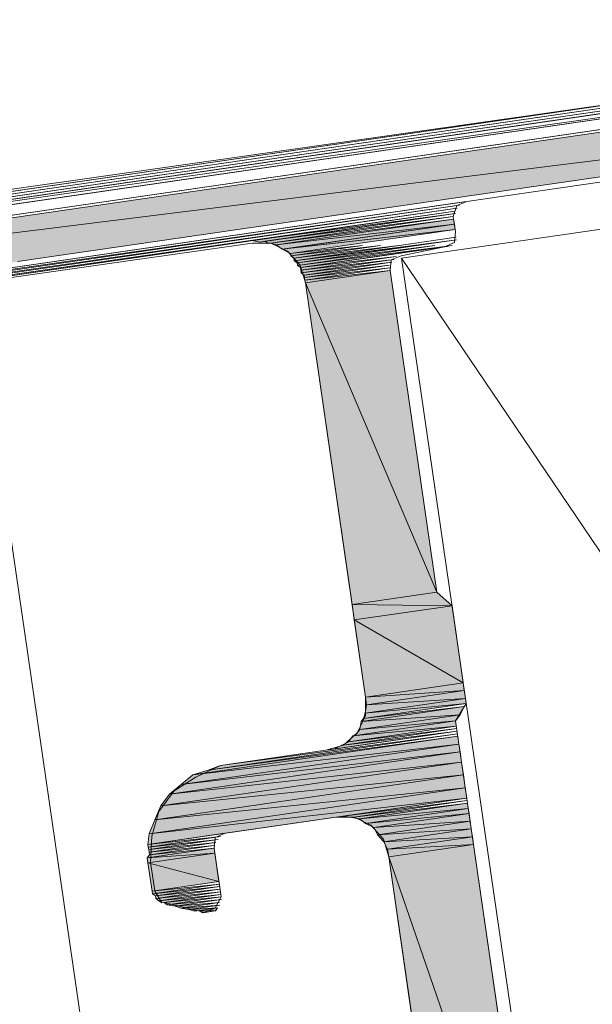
# Model space of a CAD drawing. Header units: millimetres. Extents: x 4450149 to 4451762, y 8380157 to 8380965.
# Tile 24 of 46: x 4451649 to 4451661, y 8380663 to 8380684. Entities that reach past the tile are written whole.
import ezdxf

# ---------------------------------------------------------------- set-up
doc = ezdxf.new("R2010")
doc.units = ezdxf.units.MM
doc.layers.add('Импорт в семействах', color=7, linetype='Continuous', lineweight=18)
doc.layers.add('Элементы узлов', color=7, linetype='Continuous', lineweight=18)

# ---------------------------------------------------------------- blocks, each defined once
blk = doc.blocks.new('Витражная стойка в сборе - Окно для витража_dwg-21250016-1-1')
at = {"layer": 'Импорт в семействах'}
for points in [[(4451633.651, 8380677.482), (4451677.468, 8380683.851), (4451677.603, 8380682.926), (4451646.561, 8380679.081)], [(4451633.785, 8380676.558), (4451633.651, 8380677.482), (4451677.603, 8380682.926), (4451648.821, 8380678.743)], [(4451653.947, 8380679.155), (4451653.776, 8380679.186), (4451658.079, 8380679.756)], [(4451654.118, 8380679.124), (4451654.056, 8380679.171), (4451658.032, 8380679.693)], [(4451654.289, 8380679.094), (4451654.173, 8380679.132), (4451658.04, 8380679.639)], [(4451654.289, 8380679.094), (4451658.04, 8380679.639), (4451658.056, 8380679.53)], [(4451654.414, 8380679.001), (4451654.289, 8380679.094), (4451658.056, 8380679.53), (4451654.969, 8380679.081)], [(4451654.414, 8380679.001), (4451658.056, 8380679.53), (4451658.072, 8380679.421), (4451655.115, 8380679.081)], [(4451654.593, 8380678.916), (4451654.414, 8380679.001), (4451658.072, 8380679.421), (4451655.733, 8380679.081)], [(4451654.6, 8380678.862), (4451654.593, 8380678.916), (4451656.111, 8380679.081)], [(4451654.663, 8380678.815), (4451654.6, 8380678.862), (4451656.497, 8380679.081)], [(4451654.671, 8380678.761), (4451654.663, 8380678.815), (4451656.878, 8380679.081)], [(4451654.733, 8380678.714), (4451654.671, 8380678.761), (4451657.261, 8380679.081)], [(4451654.741, 8380678.66), (4451654.733, 8380678.714), (4451657.643, 8380679.081)], [(4451654.803, 8380678.614), (4451654.741, 8380678.66), (4451658.011, 8380679.08)], [(4451654.811, 8380678.559), (4451654.803, 8380678.614), (4451656.822, 8380678.851)], [(4451654.819, 8380678.505), (4451654.811, 8380678.559), (4451656.776, 8380678.789)], [(4451654.881, 8380678.458), (4451654.819, 8380678.505), (4451656.73, 8380678.727)], [(4451654.889, 8380678.404), (4451654.881, 8380678.458), (4451656.683, 8380678.664)], [(4451654.897, 8380678.35), (4451654.889, 8380678.404), (4451656.691, 8380678.611)], [(4451654.905, 8380678.295), (4451654.897, 8380678.35), (4451656.699, 8380678.556)], [(4451657.687, 8380671.76), (4451654.905, 8380678.295), (4451656.699, 8380678.556)], [(4451655.893, 8380671.499), (4451654.905, 8380678.295), (4451657.687, 8380671.76)], [(4451658.006, 8380671.474), (4451655.893, 8380671.499), (4451657.687, 8380671.76)], [(4451655.94, 8380671.173), (4451655.893, 8380671.499), (4451658.006, 8380671.474)], [(4451658.243, 8380669.843), (4451655.94, 8380671.173), (4451658.006, 8380671.474)], [(4451656.177, 8380669.542), (4451655.94, 8380671.173), (4451658.243, 8380669.843)], [(4451656.177, 8380669.542), (4451658.243, 8380669.843), (4451658.266, 8380669.68)], [(4451656.201, 8380669.38), (4451656.177, 8380669.542), (4451658.266, 8380669.68)], [(4451656.201, 8380669.38), (4451658.266, 8380669.68), (4451658.29, 8380669.516)], [(4451656.17, 8380669.208), (4451656.201, 8380669.38), (4451658.29, 8380669.516)], [(4451656.17, 8380669.208), (4451658.29, 8380669.516), (4451658.306, 8380669.408)], [(4451656.085, 8380669.029), (4451656.131, 8380669.092), (4451658.26, 8380669.345)], [(4451656.085, 8380669.029), (4451658.26, 8380669.345), (4451658.175, 8380669.167)], [(4451656.131, 8380669.092), (4451656.17, 8380669.208), (4451658.306, 8380669.408)], [(4451655.907, 8380668.726), (4451658.082, 8380669.042), (4451658.097, 8380668.933)], [(4451655.961, 8380668.734), (4451656.054, 8380668.858), (4451658.082, 8380669.042)], [(4451656.054, 8380668.858), (4451656.085, 8380669.029), (4451658.175, 8380669.167)], [(4451656.054, 8380668.858), (4451658.175, 8380669.167), (4451658.082, 8380669.042)], [(4451655.659, 8380668.523), (4451655.814, 8380668.601), (4451658.105, 8380668.879)], [(4451655.814, 8380668.601), (4451655.907, 8380668.726), (4451658.097, 8380668.933)], [(4451652.529, 8380667.902), (4451652.848, 8380668.004), (4451658.129, 8380668.716)], [(4451652.529, 8380667.902), (4451658.129, 8380668.716), (4451658.153, 8380668.553)], [(4451652.848, 8380668.004), (4451653.112, 8380668.098), (4451658.121, 8380668.77)], [(4451655.504, 8380668.446), (4451655.659, 8380668.523), (4451658.113, 8380668.825)], [(4451652.281, 8380667.7), (4451652.529, 8380667.902), (4451658.153, 8380668.553)], [(4451652.281, 8380667.7), (4451658.153, 8380668.553), (4451658.176, 8380668.39)], [(4451652.033, 8380667.497), (4451652.281, 8380667.7), (4451658.176, 8380668.39)], [(4451652.033, 8380667.497), (4451658.176, 8380668.39), (4451658.208, 8380668.172)], [(4451651.847, 8380667.248), (4451652.033, 8380667.497), (4451658.208, 8380668.172)], [(4451651.847, 8380667.248), (4451658.208, 8380668.172), (4451658.248, 8380667.9)], [(4451651.724, 8380666.952), (4451651.847, 8380667.248), (4451658.248, 8380667.9)], [(4451651.724, 8380666.952), (4451658.248, 8380667.9), (4451658.287, 8380667.629)], [(4451651.6, 8380666.657), (4451651.724, 8380666.952), (4451658.287, 8380667.629)], [(4451651.6, 8380666.657), (4451658.287, 8380667.629), (4451658.319, 8380667.411)], [(4451651.577, 8380666.431), (4451651.6, 8380666.657), (4451658.319, 8380667.411)], [(4451655.88, 8380667.001), (4451655.709, 8380667.032), (4451658.327, 8380667.357)], [(4451656.051, 8380666.97), (4451655.88, 8380667.001), (4451658.334, 8380667.302)], [(4451656.051, 8380666.97), (4451658.334, 8380667.302), (4451658.35, 8380667.194)], [(4451656.176, 8380666.878), (4451656.051, 8380666.97), (4451658.35, 8380667.194)], [(4451656.176, 8380666.878), (4451658.35, 8380667.194), (4451658.366, 8380667.085)], [(4451656.355, 8380666.793), (4451656.176, 8380666.878), (4451658.366, 8380667.085)], [(4451656.355, 8380666.793), (4451658.366, 8380667.085), (4451658.39, 8380666.922)], [(4451656.433, 8380666.638), (4451656.355, 8380666.793), (4451658.39, 8380666.922)], [(4451656.433, 8380666.638), (4451658.39, 8380666.922), (4451658.413, 8380666.759)], [(4451656.565, 8380666.49), (4451656.433, 8380666.638), (4451658.413, 8380666.759)], [(4451656.565, 8380666.49), (4451658.413, 8380666.759), (4451658.437, 8380666.596)], [(4451651.585, 8380666.377), (4451651.577, 8380666.431), (4451653.108, 8380666.598)], [(4451656.643, 8380666.335), (4451656.565, 8380666.49), (4451658.437, 8380666.596)], [(4451656.643, 8380666.335), (4451658.437, 8380666.596), (4451658.461, 8380666.432)], [(4451651.563, 8380666.152), (4451651.609, 8380666.214), (4451652.976, 8380666.357)], [(4451651.563, 8380666.152), (4451652.976, 8380666.357), (4451652.992, 8380666.248)], [(4451651.593, 8380666.323), (4451651.585, 8380666.377), (4451653.061, 8380666.536)], [(4451651.601, 8380666.268), (4451651.593, 8380666.323), (4451653.015, 8380666.474)], [(4451651.609, 8380666.214), (4451651.601, 8380666.268), (4451652.968, 8380666.412)], [(4451656.667, 8380666.172), (4451656.643, 8380666.335), (4451658.461, 8380666.432)], [(4451659.82, 8380657.082), (4451656.667, 8380666.172), (4451658.461, 8380666.432)], [(4451651.578, 8380666.043), (4451651.563, 8380666.152), (4451652.992, 8380666.248)], [(4451653.079, 8380665.65), (4451651.578, 8380666.043), (4451652.992, 8380666.248)], [(4451658.026, 8380656.821), (4451656.667, 8380666.172), (4451659.82, 8380657.082)], [(4451651.665, 8380665.445), (4451651.578, 8380666.043), (4451653.079, 8380665.65)], [(4451651.673, 8380665.391), (4451651.665, 8380665.445), (4451653.087, 8380665.596)], [(4451651.735, 8380665.344), (4451651.673, 8380665.391), (4451653.095, 8380665.542)], [(4451651.743, 8380665.29), (4451651.735, 8380665.344), (4451653.102, 8380665.487)], [(4451651.806, 8380665.243), (4451651.743, 8380665.29), (4451653.11, 8380665.433)], [(4451651.868, 8380665.197), (4451651.806, 8380665.243), (4451653.118, 8380665.378)], [(4451651.984, 8380665.159), (4451651.922, 8380665.205), (4451653.126, 8380665.325)], [(4451652.156, 8380665.128), (4451651.984, 8380665.159), (4451653.134, 8380665.27)], [(4451652.272, 8380665.089), (4451652.156, 8380665.128), (4451653.088, 8380665.207)], [(4451652.443, 8380665.058), (4451652.272, 8380665.089), (4451653.096, 8380665.153)], [(4451652.56, 8380665.02), (4451652.443, 8380665.058), (4451653.049, 8380665.091)], [(4451653.003, 8380665.029), (4451652.669, 8380665.036), (4451653.049, 8380665.091)], [(4451652.731, 8380664.99), (4451652.669, 8380665.036), (4451653.003, 8380665.029)]]:
    blk.add_hatch(color=256, dxfattribs=at).paths.add_polyline_path(points)
for p, q in [((4451633.651, 8380677.482), (4451677.468, 8380683.851)), ((4451633.651, 8380677.482), (4451677.603, 8380682.926)), ((4451677.603, 8380682.926), (4451646.561, 8380679.081)), ((4451677.603, 8380682.926), (4451648.821, 8380678.743)), ((4451653.776, 8380679.186), (4451658.079, 8380679.756)), ((4451658.079, 8380679.756), (4451653.947, 8380679.155)), ((4451654.056, 8380679.171), (4451658.032, 8380679.693)), ((4451658.032, 8380679.693), (4451654.118, 8380679.124)), ((4451654.173, 8380679.132), (4451658.04, 8380679.639)), ((4451658.04, 8380679.639), (4451654.289, 8380679.094)), ((4451654.289, 8380679.094), (4451658.04, 8380679.639)), ((4451654.289, 8380679.094), (4451658.056, 8380679.53)), ((4451658.056, 8380679.53), (4451654.289, 8380679.094)), ((4451654.414, 8380679.001), (4451658.056, 8380679.53)), ((4451658.056, 8380679.53), (4451654.969, 8380679.081)), ((4451658.04, 8380679.639), (4451658.056, 8380679.53)), ((4451658.056, 8380679.53), (4451658.072, 8380679.421)), ((4451654.414, 8380679.001), (4451658.072, 8380679.421)), ((4451658.072, 8380679.421), (4451655.115, 8380679.081)), ((4451658.072, 8380679.421), (4451655.733, 8380679.081)), ((4451653.947, 8380679.155), (4451653.776, 8380679.186)), ((4451654.118, 8380679.124), (4451654.056, 8380679.171)), ((4451654.289, 8380679.094), (4451654.173, 8380679.132)), ((4451654.414, 8380679.001), (4451654.289, 8380679.094)), ((4451654.969, 8380679.081), (4451654.414, 8380679.001)), ((4451655.115, 8380679.081), (4451654.414, 8380679.001)), ((4451655.733, 8380679.081), (4451654.593, 8380678.916)), ((4451654.593, 8380678.916), (4451656.111, 8380679.081)), ((4451656.111, 8380679.081), (4451654.6, 8380678.862)), ((4451654.6, 8380678.862), (4451656.497, 8380679.081)), ((4451656.497, 8380679.081), (4451654.663, 8380678.815)), ((4451654.663, 8380678.815), (4451656.878, 8380679.081)), ((4451656.878, 8380679.081), (4451654.671, 8380678.761)), ((4451654.671, 8380678.761), (4451657.261, 8380679.081)), ((4451657.261, 8380679.081), (4451654.733, 8380678.714)), ((4451654.733, 8380678.714), (4451657.643, 8380679.081)), ((4451657.643, 8380679.081), (4451654.741, 8380678.66)), ((4451654.741, 8380678.66), (4451658.011, 8380679.08)), ((4451658.011, 8380679.08), (4451654.803, 8380678.614)), ((4451654.593, 8380678.916), (4451654.414, 8380679.001)), ((4451654.6, 8380678.862), (4451654.593, 8380678.916)), ((4451654.663, 8380678.815), (4451654.6, 8380678.862)), ((4451654.671, 8380678.761), (4451654.663, 8380678.815)), ((4451654.803, 8380678.614), (4451656.822, 8380678.851)), ((4451656.822, 8380678.851), (4451654.811, 8380678.559)), ((4451654.733, 8380678.714), (4451654.671, 8380678.761)), ((4451654.741, 8380678.66), (4451654.733, 8380678.714)), ((4451654.803, 8380678.614), (4451654.741, 8380678.66)), ((4451654.811, 8380678.559), (4451654.803, 8380678.614)), ((4451654.811, 8380678.559), (4451656.776, 8380678.789)), ((4451656.776, 8380678.789), (4451654.819, 8380678.505)), ((4451654.819, 8380678.505), (4451656.73, 8380678.727)), ((4451656.73, 8380678.727), (4451654.881, 8380678.458)), ((4451654.881, 8380678.458), (4451656.683, 8380678.664)), ((4451656.683, 8380678.664), (4451654.889, 8380678.404)), ((4451654.889, 8380678.404), (4451656.691, 8380678.611)), ((4451656.691, 8380678.611), (4451654.897, 8380678.35)), ((4451654.819, 8380678.505), (4451654.811, 8380678.559)), ((4451654.881, 8380678.458), (4451654.819, 8380678.505)), ((4451654.889, 8380678.404), (4451654.881, 8380678.458)), ((4451654.897, 8380678.35), (4451654.889, 8380678.404)), ((4451654.897, 8380678.35), (4451656.699, 8380678.556)), ((4451656.699, 8380678.556), (4451654.905, 8380678.295)), ((4451654.905, 8380678.295), (4451656.699, 8380678.556)), ((4451656.699, 8380678.556), (4451657.687, 8380671.76)), ((4451654.905, 8380678.295), (4451654.897, 8380678.35)), ((4451655.893, 8380671.499), (4451654.905, 8380678.295)), ((4451654.905, 8380678.295), (4451657.687, 8380671.76)), ((4451657.687, 8380671.76), (4451654.905, 8380678.295)), ((4451657.687, 8380671.76), (4451655.893, 8380671.499)), ((4451655.893, 8380671.499), (4451657.687, 8380671.76)), ((4451657.687, 8380671.76), (4451658.006, 8380671.474)), ((4451655.94, 8380671.173), (4451655.893, 8380671.499)), ((4451655.893, 8380671.499), (4451658.006, 8380671.474)), ((4451658.006, 8380671.474), (4451655.893, 8380671.499)), ((4451658.006, 8380671.474), (4451655.94, 8380671.173)), ((4451655.94, 8380671.173), (4451658.006, 8380671.474)), ((4451658.006, 8380671.474), (4451658.243, 8380669.843)), ((4451656.177, 8380669.542), (4451655.94, 8380671.173)), ((4451655.94, 8380671.173), (4451658.243, 8380669.843)), ((4451658.243, 8380669.843), (4451655.94, 8380671.173)), ((4451658.243, 8380669.843), (4451656.177, 8380669.542)), ((4451656.177, 8380669.542), (4451658.243, 8380669.843)), ((4451656.177, 8380669.542), (4451658.266, 8380669.68)), ((4451658.266, 8380669.68), (4451656.177, 8380669.542)), ((4451658.266, 8380669.68), (4451656.201, 8380669.38)), ((4451656.201, 8380669.38), (4451658.266, 8380669.68)), ((4451658.243, 8380669.843), (4451658.266, 8380669.68)), ((4451658.266, 8380669.68), (4451658.29, 8380669.516)), ((4451658.29, 8380669.516), (4451656.17, 8380669.208)), ((4451656.17, 8380669.208), (4451658.29, 8380669.516)), ((4451656.201, 8380669.38), (4451656.177, 8380669.542)), ((4451656.201, 8380669.38), (4451658.29, 8380669.516)), ((4451658.29, 8380669.516), (4451656.201, 8380669.38)), ((4451658.29, 8380669.516), (4451658.306, 8380669.408)), ((4451658.26, 8380669.345), (4451656.085, 8380669.029)), ((4451656.085, 8380669.029), (4451658.26, 8380669.345)), ((4451658.306, 8380669.408), (4451656.131, 8380669.092)), ((4451656.131, 8380669.092), (4451658.26, 8380669.345)), ((4451656.17, 8380669.208), (4451658.306, 8380669.408)), ((4451658.306, 8380669.408), (4451656.17, 8380669.208)), ((4451656.17, 8380669.208), (4451656.201, 8380669.38)), ((4451658.26, 8380669.345), (4451658.175, 8380669.167)), ((4451655.907, 8380668.726), (4451658.082, 8380669.042)), ((4451658.082, 8380669.042), (4451655.961, 8380668.734)), ((4451658.175, 8380669.167), (4451656.054, 8380668.858)), ((4451656.054, 8380668.858), (4451658.175, 8380669.167)), ((4451656.054, 8380668.858), (4451658.082, 8380669.042)), ((4451658.082, 8380669.042), (4451656.054, 8380668.858)), ((4451656.085, 8380669.029), (4451658.175, 8380669.167)), ((4451658.175, 8380669.167), (4451656.085, 8380669.029)), ((4451656.085, 8380669.029), (4451656.131, 8380669.092)), ((4451656.131, 8380669.092), (4451656.17, 8380669.208)), ((4451658.175, 8380669.167), (4451658.082, 8380669.042)), ((4451658.082, 8380669.042), (4451658.097, 8380668.933)), ((4451658.105, 8380668.879), (4451655.659, 8380668.523)), ((4451658.097, 8380668.933), (4451655.814, 8380668.601)), ((4451655.814, 8380668.601), (4451658.105, 8380668.879)), ((4451655.907, 8380668.726), (4451658.097, 8380668.933)), ((4451658.097, 8380668.933), (4451655.907, 8380668.726)), ((4451655.961, 8380668.734), (4451656.054, 8380668.858)), ((4451656.054, 8380668.858), (4451656.085, 8380669.029)), ((4451658.129, 8380668.716), (4451652.529, 8380667.902)), ((4451652.529, 8380667.902), (4451658.129, 8380668.716)), ((4451658.121, 8380668.77), (4451652.848, 8380668.004)), ((4451652.848, 8380668.004), (4451658.129, 8380668.716)), ((4451653.112, 8380668.098), (4451658.121, 8380668.77)), ((4451658.113, 8380668.825), (4451655.504, 8380668.446)), ((4451655.659, 8380668.523), (4451658.113, 8380668.825)), ((4451655.814, 8380668.601), (4451655.907, 8380668.726)), ((4451658.129, 8380668.716), (4451658.153, 8380668.553)), ((4451658.153, 8380668.553), (4451652.281, 8380667.7)), ((4451652.281, 8380667.7), (4451658.153, 8380668.553)), ((4451652.529, 8380667.902), (4451658.153, 8380668.553)), ((4451658.153, 8380668.553), (4451652.529, 8380667.902)), ((4451655.504, 8380668.446), (4451655.659, 8380668.523)), ((4451655.659, 8380668.523), (4451655.814, 8380668.601)), ((4451658.153, 8380668.553), (4451658.176, 8380668.39)), ((4451658.176, 8380668.39), (4451652.033, 8380667.497)), ((4451652.033, 8380667.497), (4451658.176, 8380668.39)), ((4451652.281, 8380667.7), (4451658.176, 8380668.39)), ((4451658.176, 8380668.39), (4451652.281, 8380667.7)), ((4451658.176, 8380668.39), (4451658.208, 8380668.172)), ((4451658.208, 8380668.172), (4451651.847, 8380667.248)), ((4451651.847, 8380667.248), (4451658.208, 8380668.172)), ((4451652.033, 8380667.497), (4451658.208, 8380668.172)), ((4451658.208, 8380668.172), (4451652.033, 8380667.497)), ((4451652.529, 8380667.902), (4451652.848, 8380668.004)), ((4451652.848, 8380668.004), (4451653.112, 8380668.098)), ((4451658.208, 8380668.172), (4451658.248, 8380667.9)), ((4451658.248, 8380667.9), (4451651.724, 8380666.952)), ((4451651.724, 8380666.952), (4451658.248, 8380667.9)), ((4451651.847, 8380667.248), (4451658.248, 8380667.9)), ((4451658.248, 8380667.9), (4451651.847, 8380667.248)), ((4451652.281, 8380667.7), (4451652.529, 8380667.902)), ((4451658.248, 8380667.9), (4451658.287, 8380667.629)), ((4451658.287, 8380667.629), (4451651.6, 8380666.657)), ((4451651.6, 8380666.657), (4451658.287, 8380667.629)), ((4451651.724, 8380666.952), (4451658.287, 8380667.629)), ((4451658.287, 8380667.629), (4451651.724, 8380666.952)), ((4451652.033, 8380667.497), (4451652.281, 8380667.7)), ((4451658.287, 8380667.629), (4451658.319, 8380667.411)), ((4451658.319, 8380667.411), (4451651.577, 8380666.431)), ((4451651.6, 8380666.657), (4451658.319, 8380667.411)), ((4451658.319, 8380667.411), (4451651.6, 8380666.657)), ((4451651.847, 8380667.248), (4451652.033, 8380667.497)), ((4451651.724, 8380666.952), (4451651.847, 8380667.248)), ((4451655.709, 8380667.032), (4451658.327, 8380667.357)), ((4451658.327, 8380667.357), (4451655.88, 8380667.001)), ((4451655.88, 8380667.001), (4451658.334, 8380667.302)), ((4451658.334, 8380667.302), (4451656.051, 8380666.97)), ((4451656.051, 8380666.97), (4451658.334, 8380667.302)), ((4451656.051, 8380666.97), (4451658.35, 8380667.194)), ((4451658.35, 8380667.194), (4451656.051, 8380666.97)), ((4451658.35, 8380667.194), (4451656.176, 8380666.878)), ((4451656.176, 8380666.878), (4451658.35, 8380667.194)), ((4451658.334, 8380667.302), (4451658.35, 8380667.194)), ((4451658.35, 8380667.194), (4451658.366, 8380667.085)), ((4451655.88, 8380667.001), (4451655.709, 8380667.032)), ((4451656.051, 8380666.97), (4451655.88, 8380667.001)), ((4451656.176, 8380666.878), (4451656.051, 8380666.97)), ((4451656.176, 8380666.878), (4451658.366, 8380667.085)), ((4451658.366, 8380667.085), (4451656.176, 8380666.878)), ((4451658.366, 8380667.085), (4451656.355, 8380666.793)), ((4451656.355, 8380666.793), (4451658.366, 8380667.085)), ((4451658.366, 8380667.085), (4451658.39, 8380666.922)), ((4451651.6, 8380666.657), (4451651.724, 8380666.952)), ((4451656.355, 8380666.793), (4451656.176, 8380666.878)), ((4451656.355, 8380666.793), (4451658.39, 8380666.922)), ((4451658.39, 8380666.922), (4451656.355, 8380666.793)), ((4451656.433, 8380666.638), (4451656.355, 8380666.793)), ((4451658.39, 8380666.922), (4451656.433, 8380666.638)), ((4451656.433, 8380666.638), (4451658.39, 8380666.922)), ((4451656.433, 8380666.638), (4451658.413, 8380666.759)), ((4451658.413, 8380666.759), (4451656.433, 8380666.638)), ((4451658.413, 8380666.759), (4451656.565, 8380666.49)), ((4451656.565, 8380666.49), (4451658.413, 8380666.759)), ((4451658.39, 8380666.922), (4451658.413, 8380666.759)), ((4451658.413, 8380666.759), (4451658.437, 8380666.596)), ((4451651.577, 8380666.431), (4451651.6, 8380666.657)), ((4451651.577, 8380666.431), (4451653.108, 8380666.598)), ((4451653.108, 8380666.598), (4451651.585, 8380666.377)), ((4451656.565, 8380666.49), (4451656.433, 8380666.638)), ((4451656.565, 8380666.49), (4451658.437, 8380666.596)), ((4451658.437, 8380666.596), (4451656.565, 8380666.49)), ((4451658.437, 8380666.596), (4451656.643, 8380666.335)), ((4451656.643, 8380666.335), (4451658.437, 8380666.596)), ((4451658.437, 8380666.596), (4451658.461, 8380666.432)), ((4451652.976, 8380666.357), (4451651.563, 8380666.152)), ((4451651.563, 8380666.152), (4451652.976, 8380666.357)), ((4451651.585, 8380666.377), (4451651.577, 8380666.431)), ((4451651.585, 8380666.377), (4451653.061, 8380666.536)), ((4451651.593, 8380666.323), (4451651.585, 8380666.377)), ((4451653.061, 8380666.536), (4451651.593, 8380666.323)), ((4451651.593, 8380666.323), (4451653.015, 8380666.474)), ((4451653.015, 8380666.474), (4451651.601, 8380666.268)), ((4451651.601, 8380666.268), (4451652.968, 8380666.412)), ((4451652.968, 8380666.412), (4451651.609, 8380666.214)), ((4451651.609, 8380666.214), (4451652.976, 8380666.357)), ((4451652.976, 8380666.357), (4451652.992, 8380666.248)), ((4451656.643, 8380666.335), (4451656.565, 8380666.49)), ((4451656.643, 8380666.335), (4451658.461, 8380666.432)), ((4451658.461, 8380666.432), (4451656.643, 8380666.335)), ((4451656.667, 8380666.172), (4451656.643, 8380666.335)), ((4451658.461, 8380666.432), (4451656.667, 8380666.172)), ((4451656.667, 8380666.172), (4451658.461, 8380666.432)), ((4451658.461, 8380666.432), (4451659.82, 8380657.082)), ((4451651.563, 8380666.152), (4451652.992, 8380666.248)), ((4451652.992, 8380666.248), (4451651.563, 8380666.152)), ((4451651.563, 8380666.152), (4451651.609, 8380666.214)), ((4451651.578, 8380666.043), (4451651.563, 8380666.152)), ((4451652.992, 8380666.248), (4451651.578, 8380666.043)), ((4451651.578, 8380666.043), (4451652.992, 8380666.248)), ((4451651.601, 8380666.268), (4451651.593, 8380666.323)), ((4451651.609, 8380666.214), (4451651.601, 8380666.268)), ((4451652.992, 8380666.248), (4451653.079, 8380665.65)), ((4451658.026, 8380656.821), (4451656.667, 8380666.172)), ((4451656.667, 8380666.172), (4451659.82, 8380657.082)), ((4451659.82, 8380657.082), (4451656.667, 8380666.172)), ((4451651.665, 8380665.445), (4451651.578, 8380666.043)), ((4451651.578, 8380666.043), (4451653.079, 8380665.65)), ((4451653.079, 8380665.65), (4451651.578, 8380666.043)), ((4451653.079, 8380665.65), (4451651.665, 8380665.445)), ((4451651.665, 8380665.445), (4451653.087, 8380665.596)), ((4451653.087, 8380665.596), (4451651.673, 8380665.391)), ((4451651.673, 8380665.391), (4451653.095, 8380665.542)), ((4451653.095, 8380665.542), (4451651.735, 8380665.344)), ((4451651.673, 8380665.391), (4451651.665, 8380665.445)), ((4451651.735, 8380665.344), (4451651.673, 8380665.391)), ((4451651.735, 8380665.344), (4451653.102, 8380665.487)), ((4451651.743, 8380665.29), (4451651.735, 8380665.344)), ((4451653.102, 8380665.487), (4451651.743, 8380665.29)), ((4451651.743, 8380665.29), (4451653.11, 8380665.433)), ((4451653.11, 8380665.433), (4451651.806, 8380665.243)), ((4451651.806, 8380665.243), (4451653.118, 8380665.378)), ((4451653.118, 8380665.378), (4451651.868, 8380665.197)), ((4451651.922, 8380665.205), (4451653.126, 8380665.325)), ((4451653.126, 8380665.325), (4451651.984, 8380665.159)), ((4451651.806, 8380665.243), (4451651.743, 8380665.29)), ((4451651.868, 8380665.197), (4451651.806, 8380665.243)), ((4451651.984, 8380665.159), (4451651.922, 8380665.205)), ((4451651.984, 8380665.159), (4451653.134, 8380665.27)), ((4451652.156, 8380665.128), (4451651.984, 8380665.159)), ((4451653.134, 8380665.27), (4451652.156, 8380665.128)), ((4451652.156, 8380665.128), (4451653.088, 8380665.207)), ((4451652.272, 8380665.089), (4451652.156, 8380665.128)), ((4451653.088, 8380665.207), (4451652.272, 8380665.089)), ((4451652.272, 8380665.089), (4451653.096, 8380665.153)), ((4451652.443, 8380665.058), (4451652.272, 8380665.089)), ((4451653.096, 8380665.153), (4451652.443, 8380665.058)), ((4451652.443, 8380665.058), (4451653.049, 8380665.091)), ((4451653.049, 8380665.091), (4451652.56, 8380665.02)), ((4451652.669, 8380665.036), (4451653.049, 8380665.091)), ((4451653.049, 8380665.091), (4451653.003, 8380665.029)), ((4451652.56, 8380665.02), (4451652.443, 8380665.058)), ((4451652.731, 8380664.99), (4451652.669, 8380665.036)), ((4451652.669, 8380665.036), (4451653.003, 8380665.029)), ((4451653.003, 8380665.029), (4451652.669, 8380665.036)), ((4451653.003, 8380665.029), (4451652.731, 8380664.99))]:
    blk.add_line(p, q, dxfattribs=at)
at = {"layer": 'Импорт в семействах', "color": 9, "true_color": 0xc0c0c0}
blk.add_line((4451675.106, 8380651.976), (4451656.939, 8380678.813), dxfattribs=at)
at = {"layer": 'Импорт в семействах', "flags": 128}
for points in [[(4451663.472, 8380682.372), (4451645.578, 8380679.826)], [(4451637.595, 8380678.611), (4451670.539, 8380683.399), (4451637.54, 8380678.603)], [(4451637.595, 8380678.611), (4451670.539, 8380683.399), (4451637.595, 8380678.611), (4451670.539, 8380683.399), (4451637.54, 8380678.603), (4451670.539, 8380683.399), (4451637.54, 8380678.603), (4451670.539, 8380683.399), (4451637.486, 8380678.595)], [(4451637.54, 8380678.603), (4451670.539, 8380683.399), (4451637.54, 8380678.603), (4451670.539, 8380683.399), (4451637.431, 8380678.587)], [(4451637.486, 8380678.595), (4451670.539, 8380683.399), (4451637.486, 8380678.595), (4451670.594, 8380683.407), (4451637.377, 8380678.579)], [(4451637.439, 8380678.532), (4451670.602, 8380683.352), (4451637.439, 8380678.532), (4451670.602, 8380683.352), (4451637.385, 8380678.524), (4451670.602, 8380683.352), (4451637.385, 8380678.524), (4451670.656, 8380683.36), (4451637.385, 8380678.524), (4451670.656, 8380683.36), (4451637.385, 8380678.524), (4451670.71, 8380683.368), (4451637.331, 8380678.516)], [(4451637.393, 8380678.47), (4451670.718, 8380683.313), (4451637.393, 8380678.47), (4451670.718, 8380683.313), (4451637.284, 8380678.454)], [(4451637.346, 8380678.408), (4451670.726, 8380683.259), (4451637.346, 8380678.408), (4451670.781, 8380683.267), (4451637.292, 8380678.4), (4451670.781, 8380683.267), (4451637.292, 8380678.4), (4451670.781, 8380683.267), (4451637.238, 8380678.392)], [(4451637.292, 8380678.4), (4451670.781, 8380683.267), (4451637.292, 8380678.4), (4451670.835, 8380683.275), (4451637.183, 8380678.384)], [(4451637.238, 8380678.392), (4451670.835, 8380683.275), (4451637.238, 8380678.392), (4451672.411, 8380683.504), (4451637.183, 8380678.384), (4451672.411, 8380683.504), (4451637.183, 8380678.384)], [(4451651.922, 8380665.205), (4451652.785, 8380664.997), (4451652.894, 8380665.013), (4451652.948, 8380665.021), (4451652.785, 8380664.997), (4451652.894, 8380665.013), (4451652.785, 8380664.997), (4451652.894, 8380665.013), (4451652.731, 8380664.99), (4451652.948, 8380665.021), (4451652.731, 8380664.99), (4451652.785, 8380664.997), (4451652.948, 8380665.021), (4451652.731, 8380664.99), (4451652.948, 8380665.021), (4451653.003, 8380665.029), (4451652.731, 8380664.99), (4451652.948, 8380665.021), (4451652.731, 8380664.99), (4451652.995, 8380665.083), (4451653.126, 8380665.325), (4451652.976, 8380666.357), (4451652.999, 8380666.582), (4451653.208, 8380666.668), (4451655.546, 8380667.008), (4451655.934, 8380667.009), (4451656.292, 8380666.839), (4451656.557, 8380666.544), (4451656.667, 8380666.172), (4451659.069, 8380649.645)], [(4451633.65, 8380677.87), (4451672.411, 8380683.504), (4451633.595, 8380677.863), (4451672.411, 8380683.504), (4451633.595, 8380677.863), (4451672.482, 8380683.404), (4451633.611, 8380677.754), (4451672.482, 8380683.404), (4451633.665, 8380677.762)], [(4451669.083, 8380681.577), (4451658.319, 8380680.012), (4451658.109, 8380679.927), (4451658.032, 8380679.693), (4451658.08, 8380679.368), (4451658.057, 8380679.142), (4451657.847, 8380679.056), (4451656.931, 8380678.867), (4451656.722, 8380678.781), (4451656.699, 8380678.556), (4451657.687, 8380671.76), (4451658.006, 8380671.474), (4451658.306, 8380669.408), (4451658.082, 8380669.042), (4451659.82, 8380657.082)], [(4451633.855, 8380676.457), (4451658.265, 8380680.005), (4451633.855, 8380676.457), (4451658.319, 8380680.012), (4451658.265, 8380680.005), (4451633.855, 8380676.457), (4451658.265, 8380680.005), (4451633.855, 8380676.457), (4451658.265, 8380680.005), (4451633.855, 8380676.457), (4451658.21, 8380679.997), (4451633.855, 8380676.457), (4451658.265, 8380680.005), (4451658.21, 8380679.997), (4451633.855, 8380676.457), (4451658.164, 8380679.935), (4451633.863, 8380676.403), (4451658.164, 8380679.935), (4451633.863, 8380676.403), (4451658.109, 8380679.927), (4451633.863, 8380676.403), (4451658.164, 8380679.935), (4451658.109, 8380679.927), (4451633.863, 8380676.403), (4451658.117, 8380679.872), (4451633.925, 8380676.356), (4451658.117, 8380679.872), (4451633.925, 8380676.356), (4451658.063, 8380679.864), (4451633.925, 8380676.356), (4451658.117, 8380679.872), (4451658.063, 8380679.864), (4451633.925, 8380676.356), (4451658.071, 8380679.81), (4451633.988, 8380676.31), (4451658.071, 8380679.81), (4451633.988, 8380676.31), (4451658.071, 8380679.81), (4451634.042, 8380676.318)], [(4451633.988, 8380676.31), (4451658.071, 8380679.81), (4451633.988, 8380676.31), (4451658.071, 8380679.81), (4451634.096, 8380676.326)], [(4451634.042, 8380676.318), (4451658.071, 8380679.81), (4451634.042, 8380676.318), (4451658.071, 8380679.81), (4451634.096, 8380676.326), (4451658.071, 8380679.81), (4451634.096, 8380676.326), (4451658.071, 8380679.81), (4451634.151, 8380676.333)], [(4451634.096, 8380676.326), (4451658.071, 8380679.81), (4451634.096, 8380676.326)], [(4451654.671, 8380678.761), (4451658.096, 8380679.258), (4451654.671, 8380678.761), (4451658.096, 8380679.258), (4451654.671, 8380678.761), (4451658.049, 8380679.196), (4451654.733, 8380678.714), (4451658.104, 8380679.204), (4451658.049, 8380679.196), (4451654.733, 8380678.714)], [(4451651.806, 8380665.243), (4451653.11, 8380665.433), (4451651.806, 8380665.243), (4451653.11, 8380665.433), (4451651.806, 8380665.243), (4451653.118, 8380665.378), (4451651.922, 8380665.205), (4451651.868, 8380665.197), (4451653.118, 8380665.378), (4451651.868, 8380665.197), (4451651.72, 8380665.453), (4451651.633, 8380666.051), (4451651.662, 8380666.61), (4451651.809, 8380667.131), (4451652.134, 8380667.567), (4451652.592, 8380667.856), (4451653.112, 8380668.098), (4451655.341, 8380668.422), (4451655.713, 8380668.531), (4451656.008, 8380668.797), (4451656.178, 8380669.154), (4451656.177, 8380669.542), (4451654.905, 8380678.295), (4451654.795, 8380678.668), (4451654.53, 8380678.962), (4451654.173, 8380679.132), (4451653.784, 8380679.131), (4451634.151, 8380676.333)], [(4451654.803, 8380678.614), (4451658.011, 8380679.08), (4451654.803, 8380678.614), (4451658.011, 8380679.08), (4451654.803, 8380678.614), (4451657.956, 8380679.072), (4451654.803, 8380678.614), (4451658.011, 8380679.08), (4451657.956, 8380679.072), (4451654.803, 8380678.614), (4451657.902, 8380679.064), (4451654.803, 8380678.614), (4451657.956, 8380679.072), (4451657.902, 8380679.064), (4451654.803, 8380678.614), (4451657.847, 8380679.056), (4451654.803, 8380678.614), (4451657.902, 8380679.064), (4451657.847, 8380679.056), (4451654.803, 8380678.614), (4451656.869, 8380678.914), (4451654.803, 8380678.614), (4451656.923, 8380678.922), (4451656.869, 8380678.914), (4451654.803, 8380678.614), (4451656.822, 8380678.851), (4451654.811, 8380678.559), (4451656.822, 8380678.851), (4451654.811, 8380678.559), (4451656.722, 8380678.781), (4451654.819, 8380678.505), (4451656.776, 8380678.789), (4451656.722, 8380678.781), (4451654.819, 8380678.505), (4451656.73, 8380678.727), (4451654.881, 8380678.458), (4451656.73, 8380678.727), (4451654.881, 8380678.458)], [(4451651.577, 8380666.431), (4451653.154, 8380666.66), (4451651.577, 8380666.431), (4451653.208, 8380666.668), (4451653.154, 8380666.66), (4451651.577, 8380666.431), (4451653.154, 8380666.66), (4451651.577, 8380666.431), (4451653.154, 8380666.66), (4451651.577, 8380666.431), (4451653.053, 8380666.59), (4451651.585, 8380666.377), (4451653.108, 8380666.598), (4451653.053, 8380666.59), (4451651.585, 8380666.377), (4451653.007, 8380666.528), (4451651.593, 8380666.323), (4451653.061, 8380666.536), (4451653.007, 8380666.528), (4451651.593, 8380666.323)]]:
    blk.add_lwpolyline(points, dxfattribs=at)
for points in [[(4451633.643, 8380677.536), (4451672.731, 8380683.217), (4451633.643, 8380677.536), (4451672.731, 8380683.217), (4451633.643, 8380677.536), (4451672.676, 8380683.209), (4451633.643, 8380677.536), (4451672.676, 8380683.209), (4451633.643, 8380677.536), (4451672.568, 8380683.194), (4451633.643, 8380677.536), (4451672.568, 8380683.194)], [(4451670.911, 8380680.843), (4451675.106, 8380651.976), (4451661.135, 8380649.945), (4451656.939, 8380678.813)], [(4451653.947, 8380679.155), (4451658.025, 8380679.748), (4451654.056, 8380679.171), (4451653.947, 8380679.155), (4451658.079, 8380679.756), (4451658.025, 8380679.748)], [(4451654.118, 8380679.124), (4451658.032, 8380679.693), (4451654.173, 8380679.132), (4451654.118, 8380679.124), (4451658.032, 8380679.693)], [(4451655.961, 8380668.734), (4451658.082, 8380669.042), (4451655.907, 8380668.726), (4451655.961, 8380668.734), (4451658.082, 8380669.042)], [(4451655.504, 8380668.446), (4451658.113, 8380668.825), (4451655.341, 8380668.422), (4451655.504, 8380668.446), (4451658.113, 8380668.825)], [(4451655.546, 8380667.008), (4451658.319, 8380667.411), (4451655.709, 8380667.032), (4451655.546, 8380667.008), (4451658.319, 8380667.411)], [(4451651.609, 8380666.214), (4451652.968, 8380666.412), (4451651.609, 8380666.214), (4451652.968, 8380666.412)], [(4451652.56, 8380665.02), (4451653.049, 8380665.091), (4451652.669, 8380665.036), (4451652.56, 8380665.02), (4451653.049, 8380665.091)]]:
    blk.add_lwpolyline(points, close=True, dxfattribs=at)
blk = doc.blocks.new('Витражная стойка в сборе - Витражная стойка в сборе-21069598-1-1')
at = {"layer": 'Элементы узлов', "color": 196, "true_color": 0x400080}
blk.add_line((4451648.097, 8380676.9), (4451650.327, 8380661.556), dxfattribs=at)
blk.add_blockref('Витражная стойка в сборе - Окно для витража_dwg-21250016-1-1', (0, 0))

msp = doc.modelspace()

# ---------------------------------------------------------------- block references
at = {"layer": 'Элементы узлов'}
msp.add_blockref('Витражная стойка в сборе - Витражная стойка в сборе-21069598-1-1', (0, 0), dxfattribs=at)

doc.saveas('drawing.dxf')
